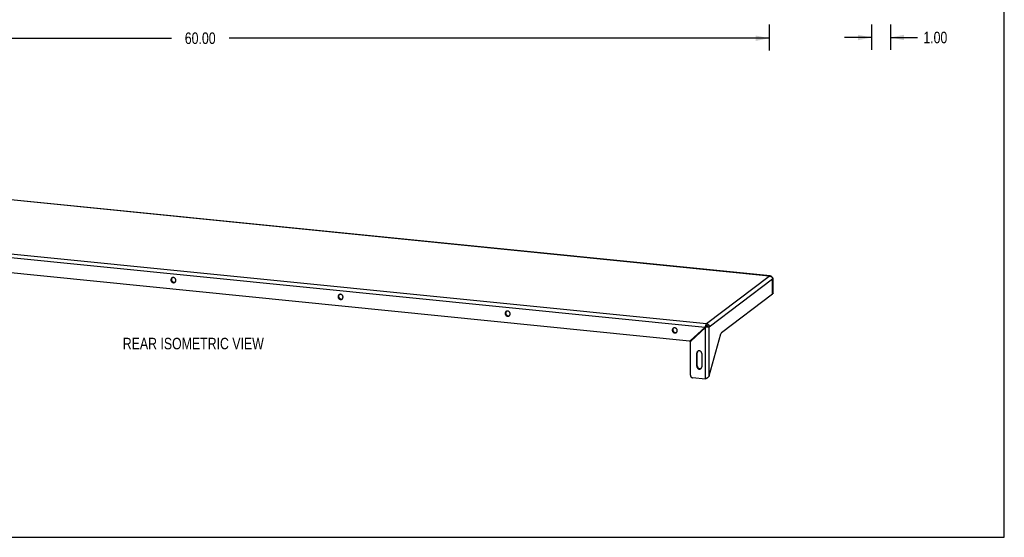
# Model space of a CAD drawing. Header units: inches. Extents: x 0 to 78.6, y 0 to 60.7.
# Tile 2 of 3: x 26.7 to 78.6, y 0 to 27.3. Entities that reach past the tile are written whole.
import ezdxf

# ---------------------------------------------------------------- set-up
doc = ezdxf.new("R2010")
doc.units = ezdxf.units.IN
doc.header["$LTSCALE"] = 4.321429
doc.header["$MEASUREMENT"] = 0
doc.layers.get('0').update_dxf_attribs({"linetype": 'CONTINUOUS'})
doc.layers.add('DIMENSIONS', color=7, linetype='CONTINUOUS')
doc.styles.get("Standard").update_dxf_attribs({"font": 'txt', "width": 0.8})
doc.dimstyles.new('DIMSTYLE_1', dxfattribs={"dimtxt": 0.607143, "dimasz": 0.714286, "dimexe": 0.09, "dimexo": 0.07, "dimgap": 0.0425, "dimtad": 0, "dimtih": 1, "dimtoh": 1, "dimzin": 4, "dimdsep": 46, "dimtxsty": 'Standard', "dimblk": '_FILLED', "dimblk1": '_FILLED', "dimblk2": '_FILLED', "dimcen": 0.09, "dimadec": 0, "dimazin": 0, "dimtfac": 1, "dimtofl": 0, "dimtmove": 0, "dimatfit": 3, "dimldrblk": '_FILLED', "dimfxl": 1, "dimtolj": 1, "dimtzin": 4, "dimarcsym": 0})

# ---------------------------------------------------------------- blocks, each defined once
blk = doc.blocks.new('_FILLED')
at = {"color": 0, "linetype": 'ByBlock'}
blk.add_solid([(0, 0), (-1, 0.2), (-1, -0.2)], dxfattribs=at)
blk = doc.blocks.new('*D2')
at = {"layer": 'DIMENSIONS', "color": 2, "linetype": 'Continuous'}
for p, q in [((6.185, 27.041), (6.185, 25.668)), ((66.185, 27.041), (66.185, 25.668)), ((6.185, 26.311), (34.667, 26.311)), ((66.185, 26.311), (37.703, 26.311))]:
    blk.add_line(p, q, dxfattribs=at)
at = {"layer": 'DIMENSIONS', "color": 2, "linetype": 'Continuous', "xscale": 0.7142857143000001, "yscale": 0.7142857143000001, "zscale": 0.7142857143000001, "rotation": 180}
blk.add_blockref('_FILLED', (6.185, 26.311), dxfattribs=at)
at = {"layer": 'DIMENSIONS', "color": 2, "linetype": 'Continuous', "xscale": 0.7142857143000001, "yscale": 0.7142857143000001, "zscale": 0.7142857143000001}
blk.add_blockref('_FILLED', (66.185, 26.311), dxfattribs=at)
at = {"layer": 'DIMENSIONS', "color": 2, "linetype": 'Continuous', "insert": (36.185, 26.615), "char_height": 0.6071, "width": 2.42857, "attachment_point": 2, "line_spacing_factor": 0.9}
blk.add_mtext('60.00', dxfattribs=at)
blk = doc.blocks.new('*D4')
at = {"layer": 'DIMENSIONS', "color": 2, "linetype": 'Continuous'}
for p, q in [((71.573, 27.041), (71.573, 25.706)), ((72.573, 27.041), (72.573, 25.706)), ((71.573, 26.349), (70.144, 26.349)), ((72.573, 26.349), (73.999, 26.349))]:
    blk.add_line(p, q, dxfattribs=at)
at = {"layer": 'DIMENSIONS', "color": 2, "linetype": 'Continuous', "xscale": 0.7142857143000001, "yscale": 0.7142857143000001, "zscale": 0.7142857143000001}
blk.add_blockref('_FILLED', (71.573, 26.349), dxfattribs=at)
at = {"layer": 'DIMENSIONS', "color": 2, "linetype": 'Continuous', "xscale": 0.7142857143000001, "yscale": 0.7142857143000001, "zscale": 0.7142857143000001, "rotation": 180}
blk.add_blockref('_FILLED', (72.573, 26.349), dxfattribs=at)
at = {"layer": 'DIMENSIONS', "color": 2, "linetype": 'Continuous', "insert": (74.303, 26.652), "char_height": 0.6071, "width": 1.94286, "attachment_point": 1, "line_spacing_factor": 0.9}
blk.add_mtext('1.00', dxfattribs=at)

msp = doc.modelspace()

# ---------------------------------------------------------------- linework, layer by layer
at = {"color": 7, "linetype": 'Continuous'}
for p, q in [((78.5714, 0), (78.5714, 60.7143)), ((34.6404, 13.5716), (34.667, 13.5918)), ((34.7016, 13.6794), (34.6967, 13.6741)), ((66.3834, 13.651), (66.3567, 13.6308)), ((43.45, 12.6878), (43.4767, 12.708)), ((43.5112, 12.7956), (43.5063, 12.7903)), ((66.3555, 12.834), (66.3733, 12.8474)), ((66.3567, 12.8483), (66.3834, 12.8685)), ((52.2596, 11.804), (52.2863, 11.8242)), ((52.3209, 11.9118), (52.3159, 11.9064)), ((61.0692, 10.9202), (61.0959, 10.9404)), ((61.1305, 11.028), (61.1255, 11.0226)), ((62.0466, 10.382), (62.8217, 11.0971)), ((62.7959, 11.0776), (62.8178, 11.0942)), ((62.8166, 11.0543), (62.826, 11.0615)), ((62.8438, 11.1111), (62.8177, 11.1063)), ((62.8178, 11.0942), (62.8202, 11.096)), ((62.8202, 11.096), (62.8246, 11.0991)), ((62.8246, 11.0991), (62.8273, 11.1008)), ((62.8584, 11.0947), (62.847, 11.0734)), ((62.8584, 11.0947), (62.854, 11.0888)), ((62.927, 11.1734), (62.8985, 11.1447)), ((62.0466, 10.382), (62.02, 10.3618)), ((62.0428, 10.3788), (62.0201, 10.3616)), ((62.3613, 9.7091), (62.388, 9.7293)), ((62.3613, 9.3635), (62.388, 9.3838)), ((62.388, 9.0382), (62.388, 9.7293)), ((62.4226, 9.8169), (62.4176, 9.8116)), ((62.3613, 9.018), (62.388, 9.0382)), ((0, 0), (78.5714, 0))]:
    msp.add_line(p, q, dxfattribs=at)
at = {"color": 3, "linetype": 'Continuous'}
for p, q in [((66.2266, 13.7777), (10.083, 19.4103)), ((66.1834, 13.7752), (10.0951, 19.4022)), ((6.7489, 16.7005), (62.7959, 11.0776)), ((6.7816, 16.8929), (62.8699, 11.2659)), ((61.9784, 10.3483), (7.5664, 15.8071)), ((62.8699, 11.2659), (66.1834, 13.7752)), ((63.0165, 11.1012), (66.3567, 13.6308)), ((66.2182, 13.7714), (66.2296, 13.7687)), ((66.3567, 12.8483), (66.3567, 13.6308)), ((66.3834, 12.8685), (66.3834, 13.651)), ((66.3464, 12.8117), (63.6649, 10.781)), ((62.02, 10.3618), (62.7959, 11.0776)), ((62.8166, 11.0543), (62.0407, 10.3385)), ((62.8316, 11.0637), (62.8166, 11.0543)), ((62.8166, 8.3417), (62.8166, 11.0543)), ((62.8418, 11.0701), (62.8316, 11.0637)), ((62.847, 11.0734), (62.8418, 11.0701)), ((63.0165, 8.5174), (63.0165, 11.1012)), ((63.0165, 8.5174), (63.6347, 10.7229)), ((62.0235, 8.5414), (62.0235, 10.2977)), ((62.3613, 9.018), (62.3613, 9.7091)), ((62.6254, 9.6826), (62.6254, 8.9915)), ((62.8166, 8.3417), (62.1409, 8.4095)), ((62.8271, 8.3476), (62.8166, 8.3417)), ((62.8379, 8.3536), (62.8271, 8.3476))]:
    msp.add_line(p, q, dxfattribs=at)
for points in [[(34.6876, 13.6704), (34.6823, 13.6661), (34.6759, 13.6602), (34.67, 13.6539), (34.6645, 13.6471), (34.6596, 13.6399), (34.6552, 13.6323), (34.6513, 13.6243), (34.648, 13.6161), (34.6453, 13.6076), (34.6431, 13.5988), (34.6416, 13.5899), (34.6407, 13.5808), (34.6404, 13.5716)], [(34.6404, 13.5716), (34.6407, 13.5623), (34.6416, 13.5531), (34.6431, 13.5439), (34.6453, 13.5347), (34.648, 13.5256), (34.6513, 13.5167), (34.6552, 13.508), (34.6596, 13.4995), (34.6645, 13.4913), (34.67, 13.4834), (34.6759, 13.4759), (34.6823, 13.4687), (34.6891, 13.462), (34.6963, 13.4557), (34.7038, 13.4499), (34.7117, 13.4445), (34.7198, 13.4398), (34.7282, 13.4355), (34.7368, 13.4319), (34.7455, 13.4288), (34.7544, 13.4264), (34.7634, 13.4245), (34.7724, 13.4233), (34.7814, 13.4227), (34.7904, 13.4228), (34.7993, 13.4234), (34.808, 13.4247), (34.8166, 13.4267), (34.825, 13.4292), (34.8331, 13.4324), (34.841, 13.4361), (34.8485, 13.4404), (34.8557, 13.4452), (34.8572, 13.4464)], [(34.9044, 13.5451), (34.9041, 13.5544), (34.9032, 13.5636), (34.9017, 13.5729), (34.8995, 13.582), (34.8968, 13.5911), (34.8935, 13.6), (34.8896, 13.6087), (34.8852, 13.6172), (34.8803, 13.6254), (34.8748, 13.6333), (34.8689, 13.6409), (34.8625, 13.648), (34.8557, 13.6548), (34.8485, 13.6611), (34.841, 13.6669), (34.8331, 13.6722), (34.825, 13.677), (34.8166, 13.6812), (34.808, 13.6848), (34.7993, 13.6879), (34.7904, 13.6904), (34.7814, 13.6922), (34.7724, 13.6934), (34.7634, 13.694), (34.7544, 13.694), (34.7455, 13.6933), (34.7368, 13.692), (34.7282, 13.6901), (34.7198, 13.6875), (34.7117, 13.6844), (34.7038, 13.6806), (34.6963, 13.6763), (34.6891, 13.6715), (34.6876, 13.6704)], [(34.8572, 13.4464), (34.8625, 13.4506), (34.8689, 13.4565), (34.8748, 13.4629), (34.8803, 13.4697), (34.8852, 13.4769), (34.8896, 13.4845), (34.8935, 13.4924), (34.8968, 13.5007), (34.8995, 13.5092), (34.9017, 13.5179), (34.9032, 13.5269), (34.9041, 13.5359), (34.9044, 13.5451)], [(66.2266, 13.7777), (66.2251, 13.7779), (66.2148, 13.7784), (66.2043, 13.7781), (66.1939, 13.7771), (66.1834, 13.7752)], [(66.1834, 13.7752), (66.195, 13.7747), (66.2066, 13.7735), (66.2182, 13.7714)], [(66.3834, 13.651), (66.3766, 13.6622), (66.3695, 13.6732), (66.3622, 13.6839), (66.3546, 13.6943), (66.3467, 13.7042), (66.3386, 13.7136), (66.3302, 13.7226), (66.3216, 13.731), (66.3128, 13.7388), (66.3037, 13.746), (66.2945, 13.7525), (66.285, 13.7584), (66.2754, 13.7635), (66.2656, 13.7679), (66.2556, 13.7716), (66.2456, 13.7745), (66.2354, 13.7766), (66.2266, 13.7777)], [(66.2296, 13.7687), (66.2408, 13.7652), (66.2517, 13.7611), (66.2622, 13.7563), (66.2723, 13.7509), (66.2821, 13.7448), (66.2915, 13.7382), (66.3004, 13.731), (66.3088, 13.7233), (66.3166, 13.7153), (66.3238, 13.7068), (66.3303, 13.698), (66.3361, 13.689), (66.3414, 13.6796), (66.3459, 13.67), (66.3497, 13.6602), (66.3528, 13.6504), (66.3551, 13.6405), (66.3567, 13.6308)], [(43.4972, 12.7866), (43.4919, 12.7823), (43.4855, 12.7764), (43.4796, 12.7701), (43.4742, 12.7633), (43.4692, 12.756), (43.4648, 12.7484), (43.4609, 12.7405), (43.4576, 12.7323), (43.4549, 12.7237), (43.4528, 12.715), (43.4512, 12.7061), (43.4503, 12.697), (43.45, 12.6878)], [(43.45, 12.6878), (43.4503, 12.6785), (43.4512, 12.6693), (43.4528, 12.66), (43.4549, 12.6509), (43.4576, 12.6418), (43.4609, 12.6329), (43.4648, 12.6242), (43.4692, 12.6157), (43.4742, 12.6075), (43.4796, 12.5996), (43.4855, 12.592), (43.4919, 12.5849), (43.4987, 12.5781), (43.5059, 12.5719), (43.5134, 12.566), (43.5213, 12.5607), (43.5294, 12.556), (43.5378, 12.5517), (43.5464, 12.5481), (43.5552, 12.545), (43.564, 12.5426), (43.573, 12.5407), (43.582, 12.5395), (43.591, 12.5389), (43.6, 12.5389), (43.6089, 12.5396), (43.6176, 12.5409), (43.6262, 12.5429), (43.6346, 12.5454), (43.6428, 12.5485), (43.6506, 12.5523), (43.6582, 12.5566), (43.6653, 12.5614), (43.6668, 12.5625)], [(43.714, 12.6613), (43.7137, 12.6706), (43.7128, 12.6798), (43.7113, 12.6891), (43.7091, 12.6982), (43.7064, 12.7073), (43.7031, 12.7162), (43.6992, 12.7249), (43.6948, 12.7334), (43.6899, 12.7416), (43.6844, 12.7495), (43.6785, 12.7571), (43.6721, 12.7642), (43.6653, 12.771), (43.6582, 12.7773), (43.6506, 12.7831), (43.6428, 12.7884), (43.6346, 12.7931), (43.6262, 12.7974), (43.6176, 12.801), (43.6089, 12.8041), (43.6, 12.8065), (43.591, 12.8084), (43.582, 12.8096), (43.573, 12.8102), (43.564, 12.8102), (43.5552, 12.8095), (43.5464, 12.8082), (43.5378, 12.8062), (43.5294, 12.8037), (43.5213, 12.8006), (43.5134, 12.7968), (43.5059, 12.7925), (43.4987, 12.7877), (43.4972, 12.7866)], [(43.6668, 12.5625), (43.6721, 12.5668), (43.6785, 12.5727), (43.6844, 12.579), (43.6899, 12.5858), (43.6948, 12.5931), (43.6992, 12.6007), (43.7031, 12.6086), (43.7064, 12.6168), (43.7091, 12.6254), (43.7113, 12.6341), (43.7128, 12.643), (43.7137, 12.6521), (43.714, 12.6613)], [(66.3464, 12.8117), (66.3474, 12.8126), (66.3484, 12.8138), (66.3494, 12.8152), (66.3504, 12.8169), (66.3513, 12.8188), (66.3521, 12.8209), (66.3529, 12.8232)], [(66.3529, 12.8232), (66.3537, 12.8256), (66.3544, 12.8282), (66.355, 12.831), (66.3555, 12.8338), (66.3559, 12.8367)], [(66.3559, 12.8367), (66.3563, 12.8396), (66.3565, 12.8425), (66.3566, 12.8454), (66.3567, 12.8483)], [(66.3834, 12.8685), (66.3832, 12.8657), (66.3828, 12.8629), (66.3822, 12.8603), (66.3812, 12.8577), (66.38, 12.8553), (66.3786, 12.853), (66.377, 12.8509), (66.3751, 12.8489), (66.3733, 12.8474)], [(52.3068, 11.9027), (52.3015, 11.8985), (52.2951, 11.8926), (52.2892, 11.8862), (52.2838, 11.8794), (52.2788, 11.8722), (52.2744, 11.8646), (52.2705, 11.8567), (52.2672, 11.8484), (52.2645, 11.8399), (52.2624, 11.8312), (52.2608, 11.8222), (52.2599, 11.8132), (52.2596, 11.804)], [(52.2596, 11.804), (52.2599, 11.7947), (52.2608, 11.7855), (52.2624, 11.7762), (52.2645, 11.7671), (52.2672, 11.758), (52.2705, 11.7491), (52.2744, 11.7404), (52.2788, 11.7319), (52.2838, 11.7237), (52.2892, 11.7158), (52.2951, 11.7082), (52.3015, 11.7011), (52.3083, 11.6943), (52.3155, 11.688), (52.323, 11.6822), (52.3309, 11.6769), (52.339, 11.6721), (52.3474, 11.6679), (52.356, 11.6643), (52.3648, 11.6612), (52.3737, 11.6587), (52.3826, 11.6569), (52.3916, 11.6557), (52.4006, 11.6551), (52.4096, 11.6551), (52.4185, 11.6558), (52.4273, 11.6571), (52.4358, 11.659), (52.4442, 11.6616), (52.4524, 11.6647), (52.4602, 11.6685), (52.4678, 11.6728), (52.475, 11.6776), (52.4765, 11.6787)], [(52.5237, 11.7775), (52.5234, 11.7868), (52.5224, 11.796), (52.5209, 11.8052), (52.5188, 11.8144), (52.516, 11.8235), (52.5127, 11.8324), (52.5089, 11.8411), (52.5044, 11.8496), (52.4995, 11.8578), (52.494, 11.8657), (52.4881, 11.8732), (52.4817, 11.8804), (52.475, 11.8871), (52.4678, 11.8934), (52.4602, 11.8992), (52.4524, 11.9046), (52.4442, 11.9093), (52.4358, 11.9136), (52.4273, 11.9172), (52.4185, 11.9203), (52.4096, 11.9227), (52.4006, 11.9246), (52.3916, 11.9258), (52.3826, 11.9264), (52.3737, 11.9263), (52.3648, 11.9257), (52.356, 11.9244), (52.3474, 11.9224), (52.339, 11.9199), (52.3309, 11.9167), (52.323, 11.913), (52.3155, 11.9087), (52.3083, 11.9039), (52.3068, 11.9027)], [(52.4765, 11.6787), (52.4817, 11.683), (52.4881, 11.6889), (52.494, 11.6952), (52.4995, 11.702), (52.5044, 11.7092), (52.5089, 11.7168), (52.5127, 11.7248), (52.516, 11.733), (52.5188, 11.7415), (52.5209, 11.7503), (52.5224, 11.7592), (52.5234, 11.7683), (52.5237, 11.7775)], [(61.1164, 11.0189), (61.1111, 11.0147), (61.1048, 11.0088), (61.0988, 11.0024), (61.0934, 10.9956), (61.0884, 10.9884), (61.084, 10.9808), (61.0802, 10.9729), (61.0768, 10.9646), (61.0741, 10.9561), (61.072, 10.9474), (61.0705, 10.9384), (61.0695, 10.9294), (61.0692, 10.9202)], [(61.0692, 10.9202), (61.0695, 10.9109), (61.0705, 10.9017), (61.072, 10.8924), (61.0741, 10.8832), (61.0768, 10.8742), (61.0802, 10.8653), (61.084, 10.8565), (61.0884, 10.8481), (61.0934, 10.8399), (61.0988, 10.832), (61.1048, 10.8244), (61.1111, 10.8173), (61.1179, 10.8105), (61.1251, 10.8042), (61.1327, 10.7984), (61.1405, 10.7931), (61.1487, 10.7883), (61.157, 10.7841), (61.1656, 10.7804), (61.1744, 10.7774), (61.1833, 10.7749), (61.1922, 10.7731), (61.2013, 10.7719), (61.2103, 10.7713), (61.2192, 10.7713), (61.2281, 10.772), (61.2369, 10.7733), (61.2455, 10.7752), (61.2539, 10.7778), (61.262, 10.7809), (61.2699, 10.7846), (61.2774, 10.7889), (61.2846, 10.7938), (61.2861, 10.7949)], [(61.3333, 10.8937), (61.333, 10.9029), (61.332, 10.9122), (61.3305, 10.9214), (61.3284, 10.9306), (61.3257, 10.9397), (61.3223, 10.9486), (61.3185, 10.9573), (61.3141, 10.9658), (61.3091, 10.974), (61.3037, 10.9819), (61.2977, 10.9894), (61.2914, 10.9966), (61.2846, 11.0033), (61.2774, 11.0096), (61.2699, 11.0154), (61.262, 11.0207), (61.2539, 11.0255), (61.2455, 11.0297), (61.2369, 11.0334), (61.2281, 11.0365), (61.2192, 11.0389), (61.2103, 11.0408), (61.2013, 11.042), (61.1922, 11.0426), (61.1833, 11.0425), (61.1744, 11.0419), (61.1656, 11.0405), (61.157, 11.0386), (61.1487, 11.0361), (61.1405, 11.0329), (61.1327, 11.0292), (61.1251, 11.0249), (61.1179, 11.02), (61.1164, 11.0189)], [(62.7959, 11.0776), (62.8029, 11.0871), (62.8065, 11.0918), (62.8102, 11.0967), (62.8139, 11.1015), (62.8177, 11.1063)], [(62.8699, 11.2659), (62.8663, 11.2628), (62.8627, 11.259), (62.8591, 11.2545), (62.8555, 11.2494), (62.852, 11.2436), (62.8486, 11.2373), (62.8453, 11.2304), (62.8421, 11.2229), (62.8391, 11.215), (62.8362, 11.2065), (62.8334, 11.1977), (62.8309, 11.1885), (62.8285, 11.1789), (62.8263, 11.169), (62.8243, 11.1589), (62.8225, 11.1486), (62.8209, 11.1381), (62.8196, 11.1276), (62.8185, 11.117), (62.8177, 11.1063)], [(62.8177, 11.1063), (62.8193, 11.1116), (62.8213, 11.1169), (62.8239, 11.1222), (62.8269, 11.1274), (62.8303, 11.1325), (62.8343, 11.1375), (62.8386, 11.1422), (62.8433, 11.1467), (62.8485, 11.1509), (62.8541, 11.1549), (62.8602, 11.1586), (62.8666, 11.1619), (62.8733, 11.1649), (62.8803, 11.1674), (62.8875, 11.1696), (62.8951, 11.1713), (62.9029, 11.1726), (62.9108, 11.1734), (62.9189, 11.1737), (62.927, 11.1734)], [(62.927, 11.1734), (62.9261, 11.1655), (62.9247, 11.1577), (62.9229, 11.1501), (62.9206, 11.1426), (62.918, 11.1354), (62.9149, 11.1286), (62.9115, 11.122), (62.9077, 11.1157), (62.9036, 11.1098), (62.8993, 11.1042), (62.8946, 11.0991), (62.8898, 11.0945), (62.8848, 11.0903), (62.8796, 11.0865), (62.8742, 11.0832), (62.8688, 11.0803), (62.8633, 11.0779), (62.8578, 11.0759), (62.8523, 11.0745), (62.847, 11.0734)], [(63.0165, 11.1012), (63.0125, 11.0985), (63.0079, 11.0959), (63.0026, 11.0933), (62.9966, 11.0909), (62.9901, 11.0885), (62.983, 11.0863), (62.9754, 11.0843), (62.9673, 11.0823), (62.9587, 11.0806), (62.9497, 11.079), (62.9404, 11.0776), (62.9307, 11.0763), (62.9207, 11.0753), (62.9105, 11.0744), (62.9001, 11.0738), (62.8896, 11.0733), (62.8789, 11.073), (62.8682, 11.0729), (62.8576, 11.0731), (62.847, 11.0734)], [(62.8699, 11.2659), (62.8795, 11.2646), (62.8891, 11.2627), (62.8985, 11.2602), (62.9079, 11.257), (62.9171, 11.2532), (62.926, 11.2489), (62.9348, 11.2439), (62.9432, 11.2385), (62.9514, 11.2325), (62.9592, 11.226), (62.9666, 11.219), (62.9736, 11.2116), (62.9802, 11.2038), (62.9862, 11.1956), (62.9918, 11.187), (62.9969, 11.1782), (63.0014, 11.1691), (63.0054, 11.1597), (63.0088, 11.1502), (63.0115, 11.1406), (63.0137, 11.1308), (63.0153, 11.1209), (63.0162, 11.1111), (63.0165, 11.1012)], [(61.2861, 10.7949), (61.2914, 10.7992), (61.2977, 10.8051), (61.3037, 10.8114), (61.3091, 10.8182), (61.3141, 10.8254), (61.3185, 10.833), (61.3223, 10.841), (61.3257, 10.8492), (61.3284, 10.8577), (61.3305, 10.8665), (61.332, 10.8754), (61.333, 10.8845), (61.3333, 10.8937)], [(63.6347, 10.7229), (63.6367, 10.7298), (63.6389, 10.7364), (63.6412, 10.7427), (63.6435, 10.7487), (63.646, 10.7543), (63.6486, 10.7594), (63.6512, 10.7642), (63.6539, 10.7685), (63.6566, 10.7723), (63.6593, 10.7757), (63.6621, 10.7786), (63.6649, 10.781)], [(61.9784, 10.3483), (61.983, 10.348), (61.9876, 10.3481), (61.9921, 10.3486), (61.9966, 10.3494), (62.0009, 10.3506), (62.0051, 10.3522), (62.0091, 10.3541), (62.0129, 10.3563), (62.0161, 10.3586)], [(62.0161, 10.3586), (62.0166, 10.3589), (62.02, 10.3618)], [(62.0407, 10.3385), (62.0375, 10.3353), (62.0347, 10.3319), (62.0321, 10.3282), (62.0299, 10.3243), (62.028, 10.3203), (62.0264, 10.316), (62.0251, 10.3116), (62.0242, 10.307), (62.0237, 10.3024), (62.0235, 10.2977)], [(62.4085, 9.8079), (62.4032, 9.8036), (62.3968, 9.7977), (62.3909, 9.7914), (62.3855, 9.7846), (62.3805, 9.7774), (62.3761, 9.7698), (62.3722, 9.7618), (62.3689, 9.7536), (62.3662, 9.7451), (62.3641, 9.7363), (62.3625, 9.7274), (62.3616, 9.7183), (62.3613, 9.7091)], [(62.6254, 9.6826), (62.625, 9.6919), (62.6241, 9.7011), (62.6226, 9.7104), (62.6205, 9.7196), (62.6177, 9.7286), (62.6144, 9.7375), (62.6106, 9.7463), (62.6061, 9.7547), (62.6012, 9.7629), (62.5957, 9.7708), (62.5898, 9.7784), (62.5834, 9.7855), (62.5766, 9.7923), (62.5695, 9.7986), (62.5619, 9.8044), (62.5541, 9.8097), (62.5459, 9.8145), (62.5375, 9.8187), (62.5289, 9.8224), (62.5202, 9.8254), (62.5113, 9.8279), (62.5023, 9.8297), (62.4933, 9.8309), (62.4843, 9.8315), (62.4754, 9.8315), (62.4665, 9.8308), (62.4577, 9.8295), (62.4491, 9.8276), (62.4407, 9.825), (62.4326, 9.8219), (62.4247, 9.8182), (62.4172, 9.8139), (62.41, 9.809), (62.4085, 9.8079)], [(62.3613, 9.018), (62.3616, 9.0087), (62.3625, 8.9995), (62.3641, 8.9902), (62.3662, 8.981), (62.3689, 8.972), (62.3722, 8.9631), (62.3761, 8.9544), (62.3805, 8.9459), (62.3855, 8.9377), (62.3909, 8.9298), (62.3968, 8.9222), (62.4032, 8.9151), (62.41, 8.9083), (62.4172, 8.902), (62.4247, 8.8962), (62.4326, 8.8909), (62.4407, 8.8861), (62.4491, 8.8819), (62.4577, 8.8783), (62.4665, 8.8752), (62.4754, 8.8727), (62.4843, 8.8709), (62.4933, 8.8697), (62.5023, 8.8691), (62.5113, 8.8691), (62.5202, 8.8698), (62.5289, 8.8711), (62.5375, 8.873), (62.5459, 8.8756), (62.5541, 8.8787), (62.5619, 8.8825), (62.5695, 8.8868), (62.5766, 8.8916), (62.5782, 8.8927)], [(62.5782, 8.8927), (62.5834, 8.897), (62.5898, 8.9029), (62.5957, 8.9092), (62.6012, 8.916), (62.6061, 8.9232), (62.6106, 8.9308), (62.6144, 8.9388), (62.6177, 8.947), (62.6205, 8.9555), (62.6226, 8.9643), (62.6241, 8.9732), (62.625, 8.9823), (62.6254, 8.9915)], [(62.0235, 8.5414), (62.0238, 8.5328), (62.0247, 8.5242), (62.0262, 8.5156), (62.0282, 8.5071), (62.0309, 8.4987), (62.0341, 8.4905), (62.0379, 8.4824), (62.0421, 8.4746), (62.0469, 8.4671), (62.0522, 8.4599), (62.0579, 8.453), (62.064, 8.4466), (62.0706, 8.4405), (62.0774, 8.4349), (62.0847, 8.4298), (62.0921, 8.4252), (62.0999, 8.4212), (62.1079, 8.4177), (62.116, 8.4147), (62.1242, 8.4124), (62.1325, 8.4106), (62.1409, 8.4095)], [(63.0165, 8.5174), (63.0124, 8.5077), (63.0075, 8.4982), (63.0019, 8.4887), (62.9956, 8.4793), (62.9886, 8.4701), (62.9811, 8.461), (62.973, 8.4521), (62.9644, 8.4434), (62.9554, 8.4348), (62.9458, 8.4264), (62.9359, 8.4181), (62.9256, 8.4101), (62.915, 8.4023), (62.9043, 8.3947), (62.8934, 8.3873), (62.8824, 8.3802), (62.8712, 8.3732), (62.8601, 8.3665), (62.8489, 8.3599), (62.8379, 8.3536)]]:
    msp.add_lwpolyline(points, dxfattribs=at)
at = {"color": 7, "linetype": 'Continuous'}
for points in [[(34.6863, 13.6601), (34.6819, 13.6525), (34.678, 13.6445), (34.6747, 13.6363), (34.6719, 13.6278), (34.6698, 13.619), (34.6683, 13.6101), (34.6674, 13.601), (34.667, 13.5918)], [(34.667, 13.5918), (34.6674, 13.5825), (34.6683, 13.5733), (34.6698, 13.5641), (34.6719, 13.5549), (34.6747, 13.5458), (34.678, 13.5369), (34.6819, 13.5282), (34.6863, 13.5197), (34.6912, 13.5115), (34.6967, 13.5036), (34.7026, 13.4961), (34.709, 13.4889), (34.7158, 13.4822), (34.7229, 13.4759), (34.7305, 13.4701), (34.7383, 13.4647), (34.7465, 13.46), (34.7549, 13.4557), (34.7635, 13.4521), (34.7722, 13.449), (34.7811, 13.4466), (34.7901, 13.4447), (34.7991, 13.4435), (34.8081, 13.4429), (34.8171, 13.443), (34.8259, 13.4436), (34.8347, 13.4449), (34.8433, 13.4469), (34.8517, 13.4494)], [(34.6967, 13.6741), (34.6912, 13.6673), (34.6863, 13.6601)], [(34.8517, 13.4494), (34.8598, 13.4526), (34.8677, 13.4563)], [(43.4959, 12.7762), (43.4915, 12.7686), (43.4876, 12.7607), (43.4843, 12.7525), (43.4816, 12.7439), (43.4794, 12.7352), (43.4779, 12.7263), (43.477, 12.7172), (43.4767, 12.708)], [(43.4767, 12.708), (43.477, 12.6987), (43.4779, 12.6895), (43.4794, 12.6802), (43.4816, 12.6711), (43.4843, 12.662), (43.4876, 12.6531), (43.4915, 12.6444), (43.4959, 12.6359), (43.5008, 12.6277), (43.5063, 12.6198), (43.5122, 12.6123), (43.5186, 12.6051), (43.5254, 12.5983), (43.5326, 12.5921), (43.5401, 12.5862), (43.548, 12.5809), (43.5561, 12.5762), (43.5645, 12.5719), (43.5731, 12.5683), (43.5818, 12.5652), (43.5907, 12.5628), (43.5997, 12.5609), (43.6087, 12.5597), (43.6177, 12.5591), (43.6267, 12.5592), (43.6356, 12.5598), (43.6443, 12.5611), (43.6529, 12.5631), (43.6613, 12.5656)], [(43.5063, 12.7903), (43.5008, 12.7835), (43.4959, 12.7762)], [(43.6613, 12.5656), (43.6694, 12.5687), (43.6773, 12.5725)], [(52.3055, 11.8924), (52.3011, 11.8848), (52.2972, 11.8769), (52.2939, 11.8686), (52.2912, 11.8601), (52.289, 11.8514), (52.2875, 11.8425), (52.2866, 11.8334), (52.2863, 11.8242)], [(52.2863, 11.8242), (52.2866, 11.8149), (52.2875, 11.8057), (52.289, 11.7964), (52.2912, 11.7873), (52.2939, 11.7782), (52.2972, 11.7693), (52.3011, 11.7606), (52.3055, 11.7521), (52.3105, 11.7439), (52.3159, 11.736), (52.3218, 11.7284), (52.3282, 11.7213), (52.335, 11.7145), (52.3422, 11.7082), (52.3497, 11.7024), (52.3576, 11.6971), (52.3657, 11.6923), (52.3741, 11.6881), (52.3827, 11.6845), (52.3914, 11.6814), (52.4003, 11.6789), (52.4093, 11.6771), (52.4183, 11.6759), (52.4273, 11.6753), (52.4363, 11.6753), (52.4452, 11.676), (52.4539, 11.6773), (52.4625, 11.6792), (52.4709, 11.6818)], [(52.3159, 11.9064), (52.3105, 11.8996), (52.3055, 11.8924)], [(52.4709, 11.6818), (52.4791, 11.6849), (52.4869, 11.6887)], [(61.1151, 11.0086), (61.1107, 11.001), (61.1068, 10.9931), (61.1035, 10.9848), (61.1008, 10.9763), (61.0987, 10.9676), (61.0971, 10.9586), (61.0962, 10.9496), (61.0959, 10.9404)], [(61.0959, 10.9404), (61.0962, 10.9311), (61.0971, 10.9219), (61.0987, 10.9126), (61.1008, 10.9034), (61.1035, 10.8944), (61.1068, 10.8855), (61.1107, 10.8768), (61.1151, 10.8683), (61.1201, 10.8601), (61.1255, 10.8522), (61.1314, 10.8446), (61.1378, 10.8375), (61.1446, 10.8307), (61.1518, 10.8244), (61.1593, 10.8186), (61.1672, 10.8133), (61.1753, 10.8085), (61.1837, 10.8043), (61.1923, 10.8007), (61.2011, 10.7976), (61.21, 10.7951), (61.2189, 10.7933), (61.2279, 10.7921), (61.2369, 10.7915), (61.2459, 10.7915), (61.2548, 10.7922), (61.2635, 10.7935), (61.2721, 10.7954), (61.2805, 10.798)], [(61.1255, 11.0226), (61.1201, 11.0158), (61.1151, 11.0086)], [(62.849, 11.0826), (62.844, 11.0772), (62.8385, 11.0719), (62.8325, 11.0666), (62.826, 11.0615)], [(62.8273, 11.1008), (62.8402, 11.1089), (62.8438, 11.1111)], [(62.8438, 11.1111), (62.8448, 11.1144), (62.8462, 11.1178), (62.848, 11.121), (62.8501, 11.1242), (62.8526, 11.1273), (62.8554, 11.1302), (62.8586, 11.1329), (62.862, 11.1354), (62.8658, 11.1377), (62.8699, 11.1397), (62.8742, 11.1414), (62.8787, 11.1428), (62.8835, 11.1438), (62.8884, 11.1445), (62.8934, 11.1448), (62.8985, 11.1447)], [(62.854, 11.0888), (62.8535, 11.0881), (62.849, 11.0826)], [(62.8985, 11.1447), (62.8979, 11.1398), (62.8969, 11.1349), (62.8956, 11.1302), (62.8939, 11.1257), (62.892, 11.1214), (62.8898, 11.1174), (62.8873, 11.1136), (62.8846, 11.1101), (62.8817, 11.1069), (62.8786, 11.1041), (62.8754, 11.1017), (62.8721, 11.0996), (62.8687, 11.0978), (62.8652, 11.0964), (62.8618, 11.0954), (62.8584, 11.0947)], [(61.2805, 10.798), (61.2887, 10.8011), (61.2965, 10.8048)], [(62.0466, 10.382), (62.0432, 10.3791), (62.0428, 10.3788)], [(62.4072, 9.7976), (62.4028, 9.79), (62.3989, 9.782), (62.3956, 9.7738), (62.3929, 9.7653), (62.3907, 9.7565), (62.3892, 9.7476), (62.3883, 9.7385), (62.388, 9.7293)], [(62.4176, 9.8116), (62.4121, 9.8048), (62.4072, 9.7976)], [(62.388, 9.0382), (62.3883, 9.0289), (62.3892, 9.0197), (62.3907, 9.0104), (62.3929, 9.0012), (62.3956, 8.9922), (62.3989, 8.9833), (62.4028, 8.9746), (62.4072, 8.9661), (62.4121, 8.9579), (62.4176, 8.95), (62.4235, 8.9424), (62.4299, 8.9353), (62.4367, 8.9285), (62.4439, 8.9222), (62.4514, 8.9164), (62.4593, 8.9111), (62.4674, 8.9063), (62.4758, 8.9021), (62.4844, 8.8985), (62.4931, 8.8954), (62.502, 8.8929), (62.511, 8.8911), (62.52, 8.8899), (62.529, 8.8893), (62.538, 8.8893), (62.5469, 8.89), (62.5556, 8.8913), (62.5642, 8.8932), (62.5726, 8.8958)], [(62.5726, 8.8958), (62.5807, 8.8989), (62.5886, 8.9027)]]:
    msp.add_lwpolyline(points, dxfattribs=at)

# ---------------------------------------------------------------- texts
at = {"layer": 'DIMENSIONS', "color": 2, "linetype": 'Continuous', "insert": (35.8213, 10.5179), "char_height": 0.607143, "width": 9.228571, "attachment_point": 2, "line_spacing_factor": 0.9}
msp.add_mtext('REAR ISOMETRIC VIEW', dxfattribs=at)

# ---------------------------------------------------------------- dimensions: what is measured, and where the dimension line sits
at = {"layer": 'DIMENSIONS', "color": 2, "linetype": 'Continuous'}
dim = msp.add_linear_dim(base=(6.185, 26.3111), p1=(66.185, 27.1115), p2=(6.185, 27.1115), angle=180, dimstyle='DIMSTYLE_1', dxfattribs=at)
dim.commit()
dim.dimension.update_dxf_attribs({"geometry": '*D2', "text_midpoint": (36.185, 26.3111), "dimtype": 160})
dim = msp.add_linear_dim(base=(72.5726, 26.3486), p1=(71.5726, 27.1115), p2=(72.5726, 27.1115), dimstyle='DIMSTYLE_1', dxfattribs=at)
dim.commit()
dim.dimension.update_dxf_attribs({"geometry": '*D4', "text_midpoint": (75.2744, 26.3486), "dimtype": 160})

doc.saveas('drawing.dxf')
